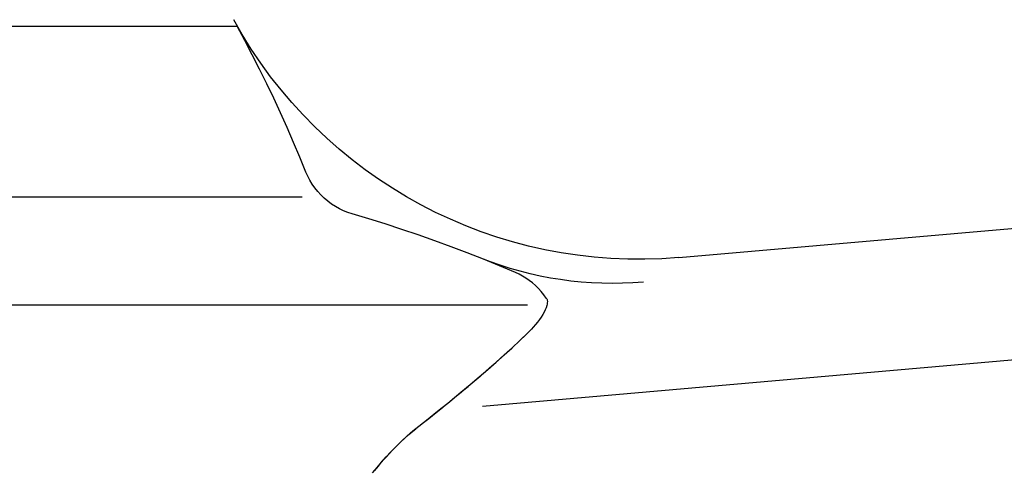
# Model space of a CAD drawing. Extents: x 634 to 2541, y 521 to 1479.
# Tile 6 of 12: x 843 to 982, y 1062 to 1125. Entities that reach past the tile are written whole.
import ezdxf

# ---------------------------------------------------------------- set-up
doc = ezdxf.new("R2010")
doc.units = 0
doc.header["$LTSCALE"] = 10
doc.layers.get('0').update_dxf_attribs({"linetype": 'CONTINUOUS'})

msp = doc.modelspace()

# ---------------------------------------------------------------- linework, layer by layer
at = {"linetype": 'CONTINUOUS'}
for p, q in [((766.01, 1123.88), (873.99, 1123.88)), ((766.01, 1123.88), (873.99, 1123.88)), ((936.12, 1091.36), (1060.54, 1102.25)), ((936.12, 1091.36), (1060.54, 1102.25)), ((757.14, 1099.88), (883.12, 1099.88)), ((757.14, 1099.88), (883.12, 1099.88)), ((914.83, 1084.66), (725.43, 1084.66)), ((914.83, 1084.66), (725.43, 1084.66)), ((1065.74, 1084.19), (908.49, 1070.43)), ((1065.74, 1084.19), (908.49, 1070.43))]:
    msp.add_line(p, q, dxfattribs=at)
for points in [[(883.66, 1103.38, 0), (882.8, 1105.47, 0), (881.91, 1107.56, 0), (881.01, 1109.64, 0), (880.07, 1111.71, 0), (879.12, 1113.77, 0), (878.14, 1115.81, 0), (877.14, 1117.85, 0), (876.11, 1119.87, 0), (875.06, 1121.88, 0), (873.99, 1123.88, 0)], [(883.66, 1103.38, 0), (882.8, 1105.47, 0), (881.91, 1107.56, 0), (881.01, 1109.64, 0), (880.07, 1111.71, 0), (879.12, 1113.77, 0), (878.14, 1115.81, 0), (877.14, 1117.85, 0), (876.11, 1119.87, 0), (875.06, 1121.88, 0), (873.99, 1123.88, 0)], [(890.14, 1097.52, 0), (889.54, 1097.71, 0), (888.95, 1097.95, 0), (888.37, 1098.22, 0), (887.8, 1098.54, 0), (887.25, 1098.89, 0), (886.73, 1099.28, 0), (886.23, 1099.7, 0), (885.75, 1100.16, 0), (885.31, 1100.64, 0), (884.91, 1101.15, 0), (884.54, 1101.69, 0), (884.21, 1102.24, 0), (883.91, 1102.8, 0), (883.66, 1103.38, 0)], [(890.14, 1097.52, 0), (889.54, 1097.71, 0), (888.95, 1097.95, 0), (888.37, 1098.22, 0), (887.8, 1098.54, 0), (887.25, 1098.89, 0), (886.73, 1099.28, 0), (886.23, 1099.7, 0), (885.75, 1100.16, 0), (885.31, 1100.64, 0), (884.91, 1101.15, 0), (884.54, 1101.69, 0), (884.21, 1102.24, 0), (883.91, 1102.8, 0), (883.66, 1103.38, 0)], [(913.15, 1089.24, 0), (910.89, 1090.2, 0), (908.63, 1091.12, 0), (906.35, 1092.02, 0), (904.07, 1092.89, 0), (901.77, 1093.73, 0), (899.46, 1094.55, 0), (897.14, 1095.33, 0), (894.82, 1096.09, 0), (892.48, 1096.82, 0), (890.14, 1097.52, 0)], [(913.15, 1089.24, 0), (910.89, 1090.2, 0), (908.63, 1091.12, 0), (906.35, 1092.02, 0), (904.07, 1092.89, 0), (901.77, 1093.73, 0), (899.46, 1094.55, 0), (897.14, 1095.33, 0), (894.82, 1096.09, 0), (892.48, 1096.82, 0), (890.14, 1097.52, 0)], [(917.47, 1085.67, 0), (917.13, 1086.14, 0), (916.76, 1086.59, 0), (916.37, 1087.02, 0), (915.96, 1087.43, 0), (915.52, 1087.8, 0), (915.07, 1088.15, 0), (914.6, 1088.47, 0), (914.13, 1088.76, 0), (913.64, 1089.02, 0), (913.15, 1089.24, 0)], [(917.47, 1085.67, 0), (917.13, 1086.14, 0), (916.76, 1086.59, 0), (916.37, 1087.02, 0), (915.96, 1087.43, 0), (915.52, 1087.8, 0), (915.07, 1088.15, 0), (914.6, 1088.47, 0), (914.13, 1088.76, 0), (913.64, 1089.02, 0), (913.15, 1089.24, 0)], [(917.47, 1085.67, 0), (917.53, 1085.58, 0), (917.57, 1085.48, 0), (917.6, 1085.38, 0), (917.62, 1085.19, 0), (917.61, 1085, 0), (917.59, 1084.8, 0), (917.54, 1084.61, 0), (917.45, 1084.3, 0), (917.33, 1083.99, 0), (917.18, 1083.67, 0), (916.99, 1083.34, 0), (916.76, 1082.99, 0), (916.5, 1082.64, 0), (916.23, 1082.28, 0), (915.93, 1081.93, 0), (915.63, 1081.58, 0), (915.37, 1081.29, 0), (915.1, 1081.02, 0), (914.85, 1080.76, 0)], [(917.47, 1085.67, 0), (917.53, 1085.58, 0), (917.57, 1085.48, 0), (917.6, 1085.38, 0), (917.62, 1085.19, 0), (917.61, 1085, 0), (917.59, 1084.8, 0), (917.54, 1084.61, 0), (917.45, 1084.3, 0), (917.33, 1083.99, 0), (917.18, 1083.67, 0), (916.99, 1083.34, 0), (916.76, 1082.99, 0), (916.5, 1082.64, 0), (916.23, 1082.28, 0), (915.93, 1081.93, 0), (915.63, 1081.58, 0), (915.37, 1081.29, 0), (915.1, 1081.02, 0), (914.85, 1080.76, 0)], [(899.52, 1067.63, 0), (900.6, 1068.49, 0), (901.64, 1069.32, 0), (902.65, 1070.13, 0), (903.62, 1070.91, 0), (904.55, 1071.67, 0), (905.46, 1072.42, 0), (906.77, 1073.51, 0), (908.03, 1074.57, 0), (909.23, 1075.61, 0), (910.4, 1076.64, 0), (911.54, 1077.66, 0), (912.66, 1078.69, 0), (913.76, 1079.72, 0), (914.85, 1080.76, 0)], [(899.52, 1067.63, 0), (900.6, 1068.49, 0), (901.64, 1069.32, 0), (902.65, 1070.13, 0), (903.62, 1070.91, 0), (904.55, 1071.67, 0), (905.46, 1072.42, 0), (906.77, 1073.51, 0), (908.03, 1074.57, 0), (909.23, 1075.61, 0), (910.4, 1076.64, 0), (911.54, 1077.66, 0), (912.66, 1078.69, 0), (913.76, 1079.72, 0), (914.85, 1080.76, 0)], [(899.52, 1067.63, 0), (900.18, 1068.15, 0), (900.92, 1068.74, 0), (901.98, 1069.58, 0), (902.61, 1070.09, 0), (903.24, 1070.59, 0), (903.85, 1071.09, 0), (904.85, 1071.91, 0), (905.24, 1072.24, 0), (905.86, 1072.75, 0), (906.46, 1073.25, 0), (907.05, 1073.75, 0), (907.61, 1074.22, 0), (908.16, 1074.69, 0), (908.59, 1075.06, 0), (909.02, 1075.43, 0), (909.43, 1075.79, 0), (909.87, 1076.18, 0), (910.31, 1076.56, 0), (910.73, 1076.93, 0), (911.16, 1077.32, 0), (911.58, 1077.7, 0), (912.05, 1078.13, 0), (912.51, 1078.54, 0), (912.95, 1078.95, 0), (913.47, 1079.44, 0), (913.95, 1079.89, 0), (914.4, 1080.32, 0), (914.83, 1080.74, 0), (914.85, 1080.76, 0)], [(899.52, 1067.63, 0), (900.18, 1068.15, 0), (900.92, 1068.74, 0), (901.98, 1069.58, 0), (902.61, 1070.09, 0), (903.24, 1070.59, 0), (903.85, 1071.09, 0), (904.85, 1071.91, 0), (905.24, 1072.24, 0), (905.86, 1072.75, 0), (906.46, 1073.25, 0), (907.05, 1073.75, 0), (907.61, 1074.22, 0), (908.16, 1074.69, 0), (908.59, 1075.06, 0), (909.02, 1075.43, 0), (909.43, 1075.79, 0), (909.87, 1076.18, 0), (910.31, 1076.56, 0), (910.73, 1076.93, 0), (911.16, 1077.32, 0), (911.58, 1077.7, 0), (912.05, 1078.13, 0), (912.51, 1078.54, 0), (912.95, 1078.95, 0), (913.47, 1079.44, 0), (913.95, 1079.89, 0), (914.4, 1080.32, 0), (914.83, 1080.74, 0), (914.85, 1080.76, 0)], [(893.04, 1061.07, 0), (893.66, 1061.85, 0), (894.3, 1062.6, 0), (894.96, 1063.34, 0), (895.62, 1064.05, 0), (896.29, 1064.74, 0), (897.09, 1065.53, 0), (897.9, 1066.27, 0), (898.71, 1066.98, 0), (899.52, 1067.63, 0)], [(893.04, 1061.07, 0), (893.66, 1061.85, 0), (894.3, 1062.6, 0), (894.96, 1063.34, 0), (895.62, 1064.05, 0), (896.29, 1064.74, 0), (897.09, 1065.53, 0), (897.9, 1066.27, 0), (898.71, 1066.98, 0), (899.52, 1067.63, 0)], [(893.28, 1061.36, 0), (893.84, 1062.04, 0), (894.4, 1062.71, 0), (894.97, 1063.35, 0), (895.41, 1063.83, 0), (895.84, 1064.29, 0), (896.4, 1064.86, 0), (896.98, 1065.42, 0), (897.55, 1065.96, 0), (898.12, 1066.46, 0), (898.67, 1066.94, 0), (899.11, 1067.3, 0), (899.52, 1067.63, 0)], [(893.28, 1061.36, 0), (893.84, 1062.04, 0), (894.4, 1062.71, 0), (894.97, 1063.35, 0), (895.41, 1063.83, 0), (895.84, 1064.29, 0), (896.4, 1064.86, 0), (896.98, 1065.42, 0), (897.55, 1065.96, 0), (898.12, 1066.46, 0), (898.67, 1066.94, 0), (899.11, 1067.3, 0), (899.52, 1067.63, 0)]]:
    msp.add_polyline3d(points, dxfattribs=at)
at = {"linetype": 'CONTINUOUS', "extrusion": (9.71815e-26, -1.40081e-24, -1)}
msp.add_arc((-930.45, 1156.11, 0), 65, 265, 331.2087, dxfattribs=at)
msp.add_arc((-930.45, 1156.11, 0), 65, 265, 331.2087, dxfattribs=at)
at = {"linetype": 'CONTINUOUS', "extrusion": (4.09098e-25, 2.77824e-24, -1)}
msp.add_arc((-926.77, 1137.72, 0), 50, 265, 291.7535, dxfattribs=at)
msp.add_arc((-926.77, 1137.72, 0), 50, 265, 291.7535, dxfattribs=at)

doc.saveas('drawing.dxf')
